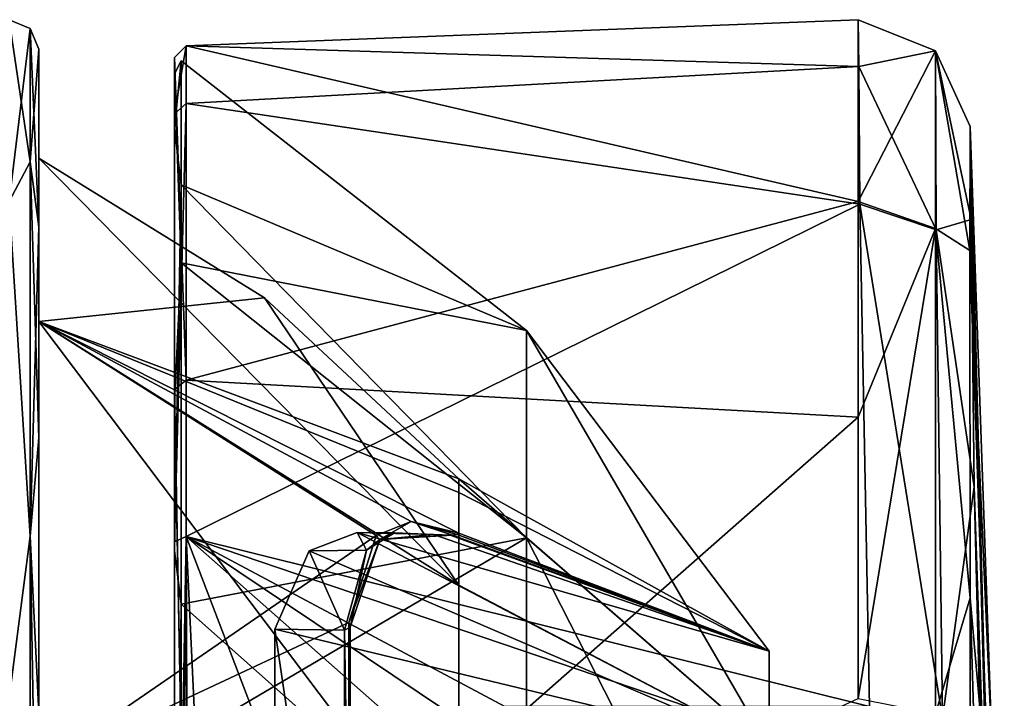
# Model space of a CAD drawing. Header units: metres. Extents: x -128 to 144, y -23 to 81.
# Tile 21 of 24: x 128 to 144, y 11 to 23. Entities that reach past the tile are written whole.
import ezdxf

# ---------------------------------------------------------------- set-up
doc = ezdxf.new("R2010")
doc.units = ezdxf.units.M
doc.layers.add('solid_AVA_2_0_CH', color=7, linetype='CONTINUOUS')

msp = doc.modelspace()

# ---------------------------------------------------------------- linework, layer by layer
at = {"layer": 'solid_AVA_2_0_CH'}
for points in [[(127.853554, 22.853554, 0), (127.5, 23), (127.5, 19.918585, 11.5)], [(127.853554, 20.59034, -9.915785), (127.5, 19.918585, -11.5), (127.5, 23)], [(127.853554, 20.59034, -9.915785), (127.5, 23), (127.853554, 22.853554, 0)], [(141.891144, 23, -0.000481), (141.899689, 22.205261, -5.99386), (130.5, 22.558037, 4.487204)], [(141.888275, 19.919952, 11.497631), (141.891144, 23, -0.000481), (130.5, 22.558037, 4.487204)], [(143.202621, 22.474781, 0.000263), (141.891144, 23, -0.000481), (141.888275, 19.919952, 11.497631)], [(143.202621, 22.474781, 0.000263), (141.899689, 22.205261, -5.99386), (141.891144, 23, -0.000481)], [(127.853554, 22.853554, 0), (127.5, 19.918585, 11.5), (127.853554, 20.59034, 9.915785)], [(127.853554, 22.853554, 0), (128, 22.5), (128, 19.486931, -11.247645)], [(127.853554, 22.853554, 0), (127.853554, 20.59034, 9.915785), (128, 22.5)], [(127.853554, 20.59034, -9.915785), (127.853554, 22.853554, 0), (128, 19.486931, -11.247645)], [(130.5, 22.558037, 4.487204), (130.300003, 21.403156, -7.857793), (130.300003, 22.356894, 4.473168)], [(130.5, 21.578463, -7.960524), (130.300003, 21.403156, -7.857793), (130.5, 22.558037, 4.487204)], [(130.5, 22.558037, 4.487204), (130.300003, 22.356894, 4.473168), (130.5, 16.889366, 15.612473)], [(141.888275, 19.919952, 11.497631), (130.5, 22.558037, 4.487204), (130.5, 16.889366, 15.612473)], [(141.899689, 22.205261, -5.99386), (130.5, 21.578463, -7.960524), (130.5, 22.558037, 4.487204)], [(127.853554, 20.59034, 9.915785), (128, 19.486931, 11.247644), (128, 22.5)], [(128, 20.653261), (128, 22.5), (128, 19.486931, 11.247644)], [(128, 17.886248, -10.32663), (128, 19.486931, -11.247645), (128, 22.5)], [(128, 17.886248, -10.32663), (128, 22.5), (128, 20.653261)], [(143.201309, 19.460428, 11.240114), (143.202621, 22.474781, 0.000263), (141.888275, 19.919952, 11.497631)], [(143.213577, 19.440792, -11.310217), (141.899689, 22.205261, -5.99386), (143.202621, 22.474781, 0.000263)], [(143.201309, 19.460428, 11.240114), (143.78627, 19.087759, 9.194738), (143.202621, 22.474781, 0.000263)], [(143.202621, 22.474781, 0.000263), (143.789032, 21.189503, 0), (143.804504, 19.613523, -8.056259)], [(143.202621, 22.474781, 0.000263), (143.78627, 19.087759, 9.194738), (143.789032, 21.189503, 0)], [(143.213577, 19.440792, -11.310217), (143.202621, 22.474781, 0.000263), (143.804504, 19.613523, -8.056259)], [(130.300003, 22.085281, 4.436859), (130.300003, 22.356894, 4.473168), (130.300003, 21.403156, -7.857793)], [(130.300003, 22.085281, 4.436859), (130.300003, 16.732105, 15.487951), (130.300003, 22.356894, 4.473168)], [(130.5, 16.889366, 15.612473), (130.300003, 22.356894, 4.473168), (130.300003, 16.732105, 15.487951)], [(130.413818, 22.303911, 1.371986), (130.300003, 22.085281, 4.436859), (130.300003, 21.154978, -7.740304)], [(130.413818, 18.878546, 11.956058), (130.300003, 22.085281, 4.436859), (130.413818, 22.303911, 1.371986)], [(130.413818, 22.303911, 1.371986), (130.300003, 21.154978, -7.740304), (130.413818, 20.201584, -9.552113)], [(130.413818, 22.303911, 1.371986), (136.270599, 17.732265, -4.047274), (136.270599, 17.732265, 4.047274)], [(130.413818, 22.303911, 1.371986), (130.413818, 20.201584, -9.552113), (136.270599, 17.732265, -4.047274)], [(130.413818, 18.878546, 11.956058), (130.413818, 22.303911, 1.371986), (136.270599, 17.732265, 4.047274)], [(141.899689, 22.205261, -5.99386), (141.919846, 19.87487, -11.575384), (130.5, 21.578463, -7.960524)], [(143.213577, 19.440792, -11.310217), (141.919846, 19.87487, -11.575384), (141.899689, 22.205261, -5.99386)], [(130.300003, 21.154978, -7.740304), (130.300003, 22.085281, 4.436859), (130.300003, 21.403156, -7.857793)], [(130.300003, 22.085281, 4.436859), (130.300003, 16.524233, 15.309968), (130.300003, 16.732105, 15.487951)], [(130.413818, 18.878546, 11.956058), (130.300003, 16.524233, 15.309968), (130.300003, 22.085281, 4.436859)], [(130.5, 21.578463, -7.960524), (130.300003, 14.15153, -17.876637), (130.300003, 21.403156, -7.857793)], [(130.5, 14.239343, -18.062145), (130.300003, 14.15153, -17.876637), (130.5, 21.578463, -7.960524)], [(141.919846, 19.87487, -11.575384), (130.5, 14.239343, -18.062145), (130.5, 21.578463, -7.960524)], [(130.300003, 21.154978, -7.740304), (130.300003, 21.403156, -7.857793), (130.300003, 14.15153, -17.876637)], [(130.300003, 14.006734, -17.642471), (130.300003, 21.154978, -7.740304), (130.300003, 14.15153, -17.876637)], [(130.413818, 20.201584, -9.552113), (130.300003, 21.154978, -7.740304), (130.300003, 14.006734, -17.642471)], [(143.78627, 19.087759, 9.194738), (144.163651, 10.597674, 0.000002), (143.789032, 21.189503, 0)], [(143.789032, 21.189503, 0), (144.163651, 10.597674, 0.000002), (144.336212, 0, -9.144236)], [(143.804504, 19.613523, -8.056259), (143.789032, 21.189503, 0), (144.336212, 0, -9.144236)], [(127.853554, 20.59034, 9.915785), (127.5, 19.918585, 11.5), (127.853554, 14.248958, 17.867628)], [(127.853554, 14.248958, -17.867628), (127.5, 19.918585, -11.5), (127.853554, 20.59034, -9.915785)], [(127.853554, 20.59034, 9.915785), (127.853554, 14.248958, 17.867628), (128, 19.486931, 11.247644)], [(127.853554, 20.59034, -9.915785), (128, 19.486931, -11.247645), (128, 15.911312, -15.908492)], [(127.853554, 14.248958, -17.867628), (127.853554, 20.59034, -9.915785), (128, 15.911312, -15.908492)], [(128, 17.886248, 10.32663), (128, 20.653261), (128, 19.486931, 11.247644)], [(131.828796, 18.286383), (128, 20.653261), (128, 17.886248, 10.32663)], [(135.123276, 13.416996, -7.183669), (128, 17.886248, -10.32663), (128, 20.653261)], [(131.828796, 18.286383), (135.123276, 13.416996, -7.183669), (128, 20.653261)], [(130.413818, 20.201584, -9.552113), (130.300003, 14.006734, -17.642471), (130.413818, 13.092591, -18.108862)], [(130.413818, 20.201584, -9.552113), (136.270599, 14.220172, -11.340209), (136.270599, 17.732265, -4.047274)], [(130.413818, 20.201584, -9.552113), (130.413818, 13.092591, -18.108862), (136.270599, 14.220172, -11.340209)], [(127.853554, 14.248958, 17.867628), (127.5, 19.918585, 11.5), (127.5, 11.5, 19.918585)], [(127.853554, 14.248958, -17.867628), (127.5, 11.5, -19.918585), (127.5, 19.918585, -11.5)], [(141.889359, 16.264259, 16.262653), (141.888275, 19.919952, 11.497631), (130.5, 16.889366, 15.612473)], [(141.919846, 19.87487, -11.575384), (142.08165, 11.357803, -20.000008), (130.5, 14.239343, -18.062145)], [(143.201309, 19.460428, 11.240114), (141.888275, 19.919952, 11.497631), (141.889359, 16.264259, 16.262653)], [(143.319016, 11.162955, -19.58326), (142.08165, 11.357803, -20.000008), (141.919846, 19.87487, -11.575384)], [(143.319016, 11.162955, -19.58326), (141.919846, 19.87487, -11.575384), (143.213577, 19.440792, -11.310217)], [(143.213577, 19.440792, -11.310217), (143.804504, 19.613523, -8.056259), (143.857819, 15.084697, -14.959652)], [(143.857819, 15.084697, -14.959652), (143.804504, 19.613523, -8.056259), (144.336212, 0, -9.144236)], [(127.853554, 14.248958, 17.867628), (128, 15.911312, 15.908491), (128, 19.486931, 11.247644)], [(128, 17.886248, 10.32663), (128, 19.486931, 11.247644), (128, 15.911312, 15.908491)], [(128, 10.326631, -17.886248), (128, 15.911312, -15.908492), (128, 19.486931, -11.247645)], [(128, 17.886248, -10.32663), (128, 10.326631, -17.886248), (128, 19.486931, -11.247645)], [(143.201309, 19.460428, 11.240114), (141.889359, 16.264259, 16.262653), (141.893127, 11.498252, 19.919594)], [(143.203186, 11.235337, 19.466478), (143.201309, 19.460428, 11.240114), (141.893127, 11.498252, 19.919594)], [(143.201309, 19.460428, 11.240114), (143.788803, 13.203722, 16.571754), (143.78627, 19.087759, 9.194738)], [(143.203186, 11.235337, 19.466478), (143.788803, 13.203722, 16.571754), (143.201309, 19.460428, 11.240114)], [(143.319016, 11.162955, -19.58326), (143.213577, 19.440792, -11.310217), (143.857819, 15.084697, -14.959652)], [(143.78627, 19.087759, 9.194738), (144.109985, 9.538376, 7.97678), (144.163651, 10.597674, 0.000002)], [(143.78627, 19.087759, 9.194738), (143.788803, 13.203722, 16.571754), (144.109985, 9.538376, 7.97678)], [(130.413818, 10.774412, 19.576998), (130.300003, 16.524233, 15.309968), (130.413818, 18.878546, 11.956058)], [(130.413818, 18.878546, 11.956058), (136.270599, 17.732265, 4.047274), (136.270599, 14.220172, 11.340209)], [(130.413818, 10.774412, 19.576998), (130.413818, 18.878546, 11.956058), (136.270599, 14.220172, 11.340209)], [(131.828796, 18.286383), (128, 17.886248, 10.32663), (135.123276, 15.219096)], [(131.828796, 18.286383), (135.123276, 15.219096), (135.123276, 13.416996, -7.183669)], [(128, 10.326631, 17.886248), (128, 17.886248, 10.32663), (128, 15.911312, 15.908491)], [(133.721039, 14.260093, 8.641004), (128, 17.886248, 10.32663), (128, 10.326631, 17.886248)], [(135.123276, 14.987067, 2.647393), (135.123276, 15.219096), (128, 17.886248, 10.32663)], [(135.123276, 14.298058, 5.214061), (135.123276, 14.987067, 2.647393), (128, 17.886248, 10.32663)], [(134.313324, 14.497983, 6.979113), (135.123276, 14.298058, 5.214061), (128, 17.886248, 10.32663)], [(133.721039, 14.260093, 8.641004), (134.313324, 14.497983, 6.979113), (128, 17.886248, 10.32663)], [(135.123276, 8.43747, -12.666096), (128, 10.326631, -17.886248), (128, 17.886248, -10.32663)], [(135.123276, 13.416996, -7.183669), (135.123276, 8.43747, -12.666096), (128, 17.886248, -10.32663)], [(136.270599, 17.732265, -4.047274), (140.383682, 10.652135, -6.150013), (140.383682, 12.300026)], [(136.270599, 17.732265, 4.047274), (136.270599, 17.732265, -4.047274), (140.383682, 12.300026)], [(140.383682, 10.652135, 6.150013), (136.270599, 17.732265, 4.047274), (140.383682, 12.300026)], [(136.270599, 17.732265, -4.047274), (136.270599, 14.220172, -11.340209), (140.383682, 10.652135, -6.150013)], [(140.383682, 10.652135, 6.150013), (136.270599, 14.220172, 11.340209), (136.270599, 17.732265, 4.047274)], [(130.5, 16.889366, 15.612473), (130.300003, 16.732105, 15.487951), (130.5, 6.243105, 22.136477)], [(141.889359, 16.264259, 16.262653), (130.5, 16.889366, 15.612473), (130.5, 6.243105, 22.136477)], [(130.300003, 16.524233, 15.309968), (130.300003, 6.183937, 21.945362), (130.300003, 16.732105, 15.487951)], [(130.5, 6.243105, 22.136477), (130.300003, 16.732105, 15.487951), (130.300003, 6.183937, 21.945362)], [(130.300003, 16.524233, 15.309968), (130.300003, 6.106321, 21.683132), (130.300003, 6.183937, 21.945362)], [(130.413818, 10.774412, 19.576998), (130.300003, 6.106321, 21.683132), (130.300003, 16.524233, 15.309968)], [(141.893127, 11.498252, 19.919594), (141.889359, 16.264259, 16.262653), (130.5, 6.243105, 22.136477)], [(127.853554, 14.248958, 17.867628), (128, 11.251179, 19.48489), (128, 15.911312, 15.908491)], [(127.853554, 14.248958, -17.867628), (128, 15.911312, -15.908492), (128, 11.251178, -19.48489)], [(128, 10.326631, 17.886248), (128, 15.911312, 15.908491), (128, 11.251179, 19.48489)], [(128, 10.326631, -17.886248), (128, 11.251178, -19.48489), (128, 15.911312, -15.908492)], [(140.383682, 10.652135, -6.150013), (135.123276, 13.416996, -7.183669), (135.123276, 15.219096)], [(140.383682, 12.300026), (135.123276, 15.219096), (135.123276, 14.987067, 2.647393)], [(140.383682, 10.652135, -6.150013), (135.123276, 15.219096), (140.383682, 12.300026)], [(143.319016, 11.162955, -19.58326), (143.857819, 15.084697, -14.959652), (143.971527, 10.559386, -18.485209)], [(143.857819, 15.084697, -14.959652), (144.336212, 0, -9.144236), (144.368179, 0, -14.599203)], [(143.971527, 10.559386, -18.485209), (143.857819, 15.084697, -14.959652), (144.368179, 0, -14.599203)], [(140.383682, 12.300026), (135.123276, 14.987067, 2.647393), (135.123276, 14.298058, 5.214061)], [(133.781296, 14.190392, 8.489094), (134.313324, 14.497983, 6.979113), (133.721039, 14.260093, 8.641004)], [(133.781296, 14.190392, 8.489094), (135.013885, 14.26505, 5.475449), (134.313324, 14.497983, 6.979113)], [(135.093689, 14.277121, 5.318335), (135.123276, 14.298058, 5.214061), (134.313324, 14.497983, 6.979113)], [(135.013885, 14.26505, 5.475449), (135.093689, 14.277121, 5.318335), (134.313324, 14.497983, 6.979113)], [(127.853554, 14.248958, 17.867628), (127.5, 11.5, 19.918585), (127.853554, 5.085394, 22.280567)], [(127.853554, 5.085394, -22.280567), (127.5, 11.5, -19.918585), (127.853554, 14.248958, -17.867628)], [(127.853554, 14.248958, 17.867628), (127.853554, 5.085394, 22.280567), (128, 11.251179, 19.48489)], [(127.853554, 14.248958, -17.867628), (128, 11.251178, -19.48489), (128, 5.824063, -21.733162)], [(127.853554, 5.085394, -22.280567), (127.853554, 14.248958, -17.867628), (128, 5.824063, -21.733162)], [(133.253769, 12.786092, 11.363088), (133.721039, 14.260093, 8.641004), (128, 10.326631, 17.886248)], [(130.5, 14.239343, -18.062145), (130.300003, 2.738018, -22.635), (130.300003, 14.15153, -17.876637)], [(130.358459, 2.727629, -22.77857), (130.300003, 2.738018, -22.635), (130.5, 14.239343, -18.062145)], [(130.358459, 2.727629, -22.77857), (130.5, 14.239343, -18.062145), (130.5, 2.703641, -22.840542)], [(130.413818, 13.092591, -18.108862), (136.270599, 7.8916, -16.387077), (136.270599, 14.220172, -11.340209)], [(130.413818, 10.774412, 19.576998), (136.270599, 14.220172, 11.340209), (136.270599, 7.8916, 16.387077)], [(130.537003, 3.387704, -22.749142), (130.5, 2.703641, -22.840542), (130.5, 14.239343, -18.062145)], [(130.537003, 4.045079, -22.641497), (130.537003, 3.387704, -22.749142), (130.5, 14.239343, -18.062145)], [(130.831161, 7.112458, -21.872652), (130.537003, 4.045079, -22.641497), (130.5, 14.239343, -18.062145)], [(132.149673, 9.927069, -20.747368), (130.831161, 7.112458, -21.872652), (130.5, 14.239343, -18.062145)], [(134.031128, 11.124473, -20.130726), (132.149673, 9.927069, -20.747368), (130.5, 14.239343, -18.062145)], [(134.876617, 11.306011, -20.029331), (134.031128, 11.124473, -20.130726), (130.5, 14.239343, -18.062145)], [(135.899994, 11.357817, -20), (134.876617, 11.306011, -20.029331), (130.5, 14.239343, -18.062145)], [(138.99086, 11.35781, -20.000004), (135.899994, 11.357817, -20), (130.5, 14.239343, -18.062145)], [(142.08165, 11.357803, -20.000008), (138.99086, 11.35781, -20.000004), (130.5, 14.239343, -18.062145)], [(133.558014, 14.007088, 8.892938), (132.583328, 13.995857, 8.979116), (133.397476, 14.307263, 7.549168)], [(140.383682, 10.652135, 6.150013), (133.397476, 14.307263, 7.549168), (132.583328, 13.995857, 8.979116)], [(133.781296, 14.190392, 8.489094), (133.721039, 14.260093, 8.641004), (133.253769, 12.786092, 11.363088)], [(133.279984, 12.703135, 11.289363), (133.781296, 14.190392, 8.489094), (133.253769, 12.786092, 11.363088)], [(133.279984, 12.703135, 11.289363), (133.558014, 14.007088, 8.892938), (133.781296, 14.190392, 8.489094)], [(134.03241, 14.305065, 7.467524), (133.397476, 14.307263, 7.549168), (134.692352, 14.275681, 5.929727)], [(140.383682, 12.300026), (134.692352, 14.275681, 5.929727), (133.397476, 14.307263, 7.549168)], [(134.03241, 14.305065, 7.467524), (133.558014, 14.007088, 8.892938), (133.397476, 14.307263, 7.549168)], [(140.383682, 10.652135, 6.150013), (140.383682, 12.300026), (133.397476, 14.307263, 7.549168)], [(133.781296, 14.190392, 8.489094), (133.558014, 14.007088, 8.892938), (134.03241, 14.305065, 7.467524)], [(133.781296, 14.190392, 8.489094), (134.03241, 14.305065, 7.467524), (134.692352, 14.275681, 5.929727)], [(134.976196, 14.262836, 5.539251), (133.781296, 14.190392, 8.489094), (134.692352, 14.275681, 5.929727)], [(134.976196, 14.262836, 5.539251), (135.013885, 14.26505, 5.475449), (133.781296, 14.190392, 8.489094)], [(140.383682, 12.300026), (134.976196, 14.262836, 5.539251), (134.692352, 14.275681, 5.929727)], [(140.383682, 12.300026), (135.013885, 14.26505, 5.475449), (134.976196, 14.262836, 5.539251)], [(140.383682, 12.300026), (135.093689, 14.277121, 5.318335), (135.013885, 14.26505, 5.475449)], [(140.383682, 12.300026), (135.123276, 14.298058, 5.214061), (135.093689, 14.277121, 5.318335)], [(136.270599, 14.220172, -11.340209), (140.383682, 6.150013, -10.652135), (140.383682, 10.652135, -6.150013)], [(136.270599, 14.220172, -11.340209), (136.270599, 7.8916, -16.387077), (140.383682, 6.150013, -10.652135)], [(140.383682, 6.150013, 10.652135), (136.270599, 7.8916, 16.387077), (136.270599, 14.220172, 11.340209)], [(140.383682, 10.652135, 6.150013), (140.383682, 6.150013, 10.652135), (136.270599, 14.220172, 11.340209)], [(130.300003, 14.006734, -17.642471), (130.300003, 14.15153, -17.876637), (130.300003, 2.738018, -22.635)], [(130.300003, 2.741127, -22.49707), (130.300003, 14.006734, -17.642471), (130.300003, 2.738018, -22.635)], [(130.300003, 2.741127, -22.49707), (130.300003, 2.743773, -22.358826), (130.300003, 14.006734, -17.642471)], [(130.413818, 13.092591, -18.108862), (130.300003, 14.006734, -17.642471), (130.300003, 2.743773, -22.358826)], [(133.185181, 12.655764, 11.247264), (132.000458, 12.671221, 11.261002), (132.583328, 13.995857, 8.979116)], [(140.383682, 10.652135, 6.150013), (132.583328, 13.995857, 8.979116), (132.000458, 12.671221, 11.261002)], [(133.558014, 14.007088, 8.892938), (133.185181, 12.655764, 11.247264), (132.583328, 13.995857, 8.979116)], [(133.279984, 12.703135, 11.289363), (133.185181, 12.655764, 11.247264), (133.558014, 14.007088, 8.892938)], [(140.383682, 10.652135, -6.150013), (135.123276, 8.43747, -12.666096), (135.123276, 13.416996, -7.183669)], [(143.203186, 11.235337, 19.466478), (143.79953, 5.466529, 20.478998), (143.788803, 13.203722, 16.571754)], [(143.788803, 13.203722, 16.571754), (143.99408, 6.430645, 15.086293), (144.109985, 9.538376, 7.97678)], [(143.788803, 13.203722, 16.571754), (143.79953, 5.466529, 20.478998), (143.99408, 6.430645, 15.086293)], [(130.331131, 2.743629, -22.250883), (130.413818, 13.092591, -18.108862), (130.300003, 2.743773, -22.358826)], [(130.331131, 2.743629, -22.250883), (130.413818, 2.738796, -22.177597), (130.413818, 13.092591, -18.108862)], [(130.413818, 13.092591, -18.108862), (130.413818, 2.738796, -22.177597), (136.270599, 7.8916, -16.387077)], [(133.253769, 9.127377, 14.467028), (133.253769, 12.786092, 11.363088), (128, 10.326631, 17.886248)], [(133.279984, 6.962764, 15.502879), (133.185181, 12.655764, 11.247264), (133.279984, 12.703135, 11.289363)], [(133.279984, 12.703135, 11.289363), (133.253769, 12.786092, 11.363088), (133.253769, 9.127377, 14.467028)], [(133.279984, 6.962764, 15.502879), (133.279984, 12.703135, 11.289363), (133.253769, 9.127377, 14.467028)], [(133.185181, 4.702141, 16.265274), (132.000458, 12.671221, 11.261002), (133.185181, 12.655764, 11.247264)], [(133.185181, 4.702141, 16.265274), (132.000458, 9.045376, 14.337055), (132.000458, 12.671221, 11.261002)], [(140.383682, 10.652135, 6.150013), (132.000458, 12.671221, 11.261002), (132.000458, 9.045376, 14.337055)], [(133.279984, 6.962764, 15.502879), (133.185181, 4.702141, 16.265274), (133.185181, 12.655764, 11.247264)], [(127.853554, 5.085394, 22.280567), (127.5, 11.5, 19.918585), (127.5, 0, 23)], [(127.853554, 5.085394, -22.280567), (127.5, 0, -23), (127.5, 11.5, -19.918585)]]:
    msp.add_3dface(points, dxfattribs=at)

doc.saveas('drawing.dxf')
